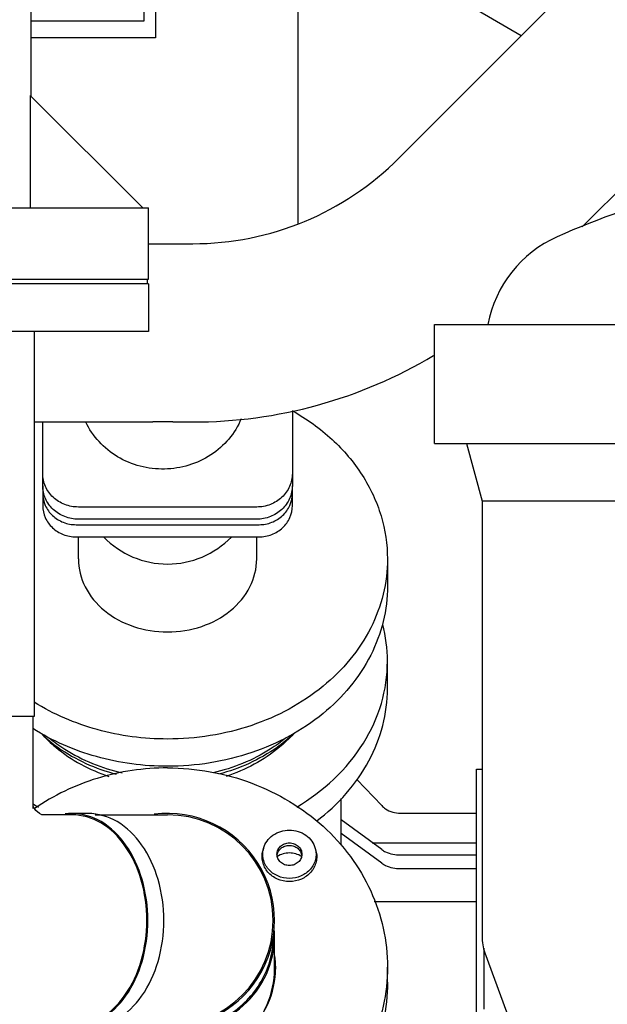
# Model space of a CAD drawing. Header units: millimetres. Extents: x 0 to 1189, y 0 to 841.
# Tile 35 of 135: x 387 to 396, y 278 to 295. Entities that reach past the tile are written whole.
import ezdxf
from ezdxf.enums import TextEntityAlignment as Align

# ---------------------------------------------------------------- set-up
doc = ezdxf.new("R2010")
doc.units = ezdxf.units.MM
doc.header["$LTSCALE"] = 65.395
doc.layers.get('0').update_dxf_attribs({"linetype": 'CONTINUOUS'})
for name, color, linetype in [('1007_885011_97_PBL1789', 7, 'CONTINUOUS'), ('1007_885011_97_PBL1791', 7, 'CONTINUOUS'), ('1007_885011_97_PBL1857', 7, 'CONTINUOUS'), ('25007_060000_TLKGS_KGS_V_ABL1728', 7, 'CONTINUOUS'), ('25007_061000_TLKGS_KGS_V_ABL1762', 7, 'CONTINUOUS'), ('25007_062000_TLKGS_KGS_TL_V_ABL1729', 7, 'CONTINUOUS'), ('25007_153200_33_ABL1788', 7, 'CONTINUOUS'), ('25007_153200_33_T1_PBL1845', 7, 'CONTINUOUS'), ('25007_153200_33_T2_PBL2884', 7, 'CONTINUOUS'), ('25007_153200_33_T3_PBL1979', 7, 'CONTINUOUS'), ('25007_153200_33_T4_PBL1799', 7, 'CONTINUOUS'), ('25007_644000_02_SIMPLE1_C_ABL1852', 7, 'CONTINUOUS'), ('25007_644000_02_SIMPLE1_T1_C_PBL1853', 7, 'CONTINUOUS'), ('25007_728000_05_SIMPLE1_F_ABL1740', 7, 'CONTINUOUS'), ('25007_728000_05_SIMPLE1_T1_F_PBL1741', 7, 'CONTINUOUS'), ('25007_728000_05_SIMPLE1_T2_F_PBL1742', 7, 'CONTINUOUS'), ('25007_765000_05_SIMPLE1_T1_X_PBL1843', 7, 'CONTINUOUS'), ('25007_765000_05_SIMPLE1_X_ABL1842', 7, 'CONTINUOUS'), ('25007_833000_15_SIMPLE1_D_ABL1736', 7, 'CONTINUOUS'), ('25007_833000_15_SIMPLE1_T1_D_PBL1787', 7, 'CONTINUOUS'), ('25007_833000_15_SIMPLE1_T3_D_PBL1830', 7, 'CONTINUOUS'), ('25007_833000_15_SIMPLE1_T5_D_PBL1777', 7, 'CONTINUOUS'), ('25007_833000_15_SIMPLE1_T9_D_PBL1835', 7, 'CONTINUOUS'), ('25097_000000_TLKGS_MARKETING_ABL1723', 7, 'CONTINUOUS'), ('9M25C_GENSET_STD_VERROHRUNG_ABL1743', 7, 'CONTINUOUS'), ('BOGEN-S-2D-45-88_9X3_2_PBL2925', 7, 'CONTINUOUS'), ('BOGEN-S-3D-45-88_9X3_2_PBL1980', 7, 'CONTINUOUS'), ('D6796-10_PBL1915', 7, 'CONTINUOUS'), ('E1514-FF-DN65-PN16X2_PBL1793', 7, 'CONTINUOUS'), ('new_view_7_VBL1720', 7, 'CONTINUOUS'), ('T-STUECK-S-88_9X3_2-88_9X3_2_PBL1800', 7, 'CONTINUOUS')]:
    doc.layers.add(name, color=color, linetype=linetype)
doc.styles.get("Standard").update_dxf_attribs({"font": 'txt', "width": 0.6})
doc.dimstyles.new('DIMSTYLE_1', dxfattribs={"dimtxt": 3.5, "dimasz": 3.5, "dimexe": 1.8, "dimexo": 0, "dimgap": 0.875, "dimtad": 1, "dimlfac": 25, "dimdsep": 46, "dimtxsty": 'Standard', "dimblk": '_FILLED', "dimblk1": '_FILLED', "dimblk2": '_FILLED', "dimcen": 0.09, "dimadec": 0, "dimazin": 0, "dimtp": 2, "dimtm": 2, "dimtfac": 1, "dimtofl": 0, "dimtmove": 0, "dimatfit": 3, "dimldrblk": '_FILLED', "dimfxl": 1, "dimtolj": 1, "dimarcsym": 0})

# ---------------------------------------------------------------- blocks, each defined once
blk = doc.blocks.new('_FILLED')
at = {"color": 0, "linetype": 'ByBlock'}
blk.add_solid([(0, 0), (-1, 0.1671), (-1, -0.1671)], dxfattribs=at)
blk = doc.blocks.new('*D35')
at = {"color": 2, "linetype": 'Continuous'}
for p, q in [((354.72, 372.92), (317.852, 372.92)), ((319.652, 372.92), (319.652, 320.46)), ((319.652, 268), (319.652, 320.46)), ((391.8, 268), (317.852, 268))]:
    blk.add_line(p, q, dxfattribs=at)
at = {"color": 2, "linetype": 'Continuous', "xscale": 3.5, "yscale": 3.5, "zscale": 3.5}
for p, rotation in [((319.652, 372.92), 90), ((319.652, 268), 270)]:
    blk.add_blockref('_FILLED', p, dxfattribs=dict(at, rotation=rotation))
at = {"color": 2, "linetype": 'Continuous', "width": 0.672619}
blk.add_text('2623', height=3.5, rotation=90, dxfattribs=at).set_placement((318.777, 318.6), align=Align.CENTER)
blk = doc.blocks.new('25007_833000_15_SIMPLE1_T5_D_PBL1777', base_point=(383.64, 301.05))
at = {"layer": '25007_833000_15_SIMPLE1_T5_D_PBL1777', "color": 7, "linetype": 'Continuous'}
for p, q in [((386.7, 302.989), (386.7, 293.66)), ((386.688, 293.672), (386.688, 291.78)), ((388.587, 291.78), (386.688, 293.672)), ((381.28, 291.78), (388.68, 291.78)), ((388.68, 290.58), (388.68, 291.78)), ((381.576, 290.58), (388.68, 290.58))]:
    blk.add_line(p, q, dxfattribs=at)
blk = doc.blocks.new('25007_833000_15_SIMPLE1_T1_D_PBL1787', base_point=(397.85, 296.696))
at = {"layer": '25007_833000_15_SIMPLE1_T1_D_PBL1787', "color": 7, "linetype": 'Continuous'}
for p, q in [((392.893, 292.616), (397.931, 297.666)), ((395.979, 291.46), (400.055, 295.547)), ((388.68, 291.176), (389.424, 291.176)), ((391.1, 288.367), (391.1, 287.104)), ((386.763, 288.176), (388.752, 288.176)), ((386.9, 287.104), (386.9, 288.176)), ((389.087, 288.176), (389.424, 288.176)), ((390.5, 286.745), (387.5, 286.745)), ((390.5, 286.54), (387.5, 286.54))]:
    blk.add_line(p, q, dxfattribs=at)
for radius, end in [(4.9, 315.0723), (7.9, 300.8558)]:
    blk.add_arc((389.424, 296.076), radius, 270, end, dxfattribs=at)
for points, knots in [([(390.239, 288.227), (390.137, 287.984), (389.764, 287.549), (388.951, 287.309), (388.128, 287.517), (387.737, 287.936), (387.623, 288.175)], [0, 0, 0, 0, 0.245797, 0.499499, 0.753555, 1, 1, 1, 1]), ([(389.087, 288.176), (389.06, 288.176), (388.948, 288.176), (388.836, 288.176), (388.752, 288.176)], [0, 0, 0, 0, 0.246273, 1, 1, 1, 1]), ([(387.5, 286.745), (387.422, 286.745), (387.266, 286.774), (387.067, 286.898), (386.932, 287.085), (386.9, 287.235), (386.9, 287.309)], [0, 0, 0, 0, 0.257136, 0.510151, 0.757222, 1, 1, 1, 1]), ([(391.1, 287.309), (391.1, 287.235), (391.068, 287.085), (390.933, 286.898), (390.734, 286.774), (390.578, 286.745), (390.5, 286.745)], [0, 0, 0, 0, 0.242778, 0.489849, 0.742864, 1, 1, 1, 1]), ([(387.5, 286.54), (387.422, 286.54), (387.266, 286.569), (387.067, 286.693), (386.932, 286.88), (386.9, 287.03), (386.9, 287.104)], [0, 0, 0, 0, 0.257136, 0.510151, 0.757222, 1, 1, 1, 1]), ([(391.1, 287.104), (391.1, 287.03), (391.068, 286.88), (390.933, 286.693), (390.734, 286.569), (390.578, 286.54), (390.5, 286.54)], [0, 0, 0, 0, 0.242778, 0.489849, 0.742864, 1, 1, 1, 1])]:
    blk.add_open_spline(points, degree=3, knots=knots, dxfattribs=at)
blk = doc.blocks.new('25007_833000_15_SIMPLE1_T3_D_PBL1830', base_point=(389.717, 285.29))
at = {"layer": '25007_833000_15_SIMPLE1_T3_D_PBL1830', "color": 7, "linetype": 'Continuous'}
for p, q in [((386.9, 287.104), (386.9, 286.769)), ((391.1, 286.769), (391.1, 287.104)), ((387.46, 286.448), (390.54, 286.448)), ((387.46, 286.243), (390.54, 286.243)), ((387.5, 285.871), (387.5, 286.243)), ((390.5, 285.871), (390.5, 286.243)), ((392.7, 285.871), (392.7, 285.412))]:
    blk.add_line(p, q, dxfattribs=at)
blk.add_arc((389, 287.286), 1.5, 224.2502, 315.7498, dxfattribs=at)
for points, knots in [([(391.101, 288.366), (391.34, 288.231), (391.782, 287.915), (392.299, 287.309), (392.625, 286.614), (392.7, 286.116), (392.7, 285.871)], [0, 0, 0, 0, 0.266342, 0.520218, 0.763273, 1, 1, 1, 1]), ([(386.9, 286.974), (386.9, 286.906), (386.93, 286.766), (387.056, 286.591), (387.242, 286.475), (387.387, 286.448), (387.46, 286.448)], [0, 0, 0, 0, 0.242782, 0.489854, 0.742867, 1, 1, 1, 1]), ([(390.54, 286.448), (390.613, 286.448), (390.758, 286.475), (390.944, 286.591), (391.07, 286.766), (391.1, 286.906), (391.1, 286.974)], [0, 0, 0, 0, 0.257133, 0.510146, 0.757218, 1, 1, 1, 1]), ([(386.9, 286.769), (386.9, 286.7), (386.93, 286.56), (387.056, 286.386), (387.242, 286.27), (387.387, 286.243), (387.46, 286.243)], [0, 0, 0, 0, 0.242782, 0.489854, 0.742867, 1, 1, 1, 1]), ([(390.54, 286.243), (390.613, 286.243), (390.758, 286.27), (390.944, 286.386), (391.07, 286.56), (391.1, 286.7), (391.1, 286.769)], [0, 0, 0, 0, 0.257133, 0.510146, 0.757218, 1, 1, 1, 1]), ([(387.5, 285.871), (387.5, 285.71), (387.585, 285.373), (387.929, 284.967), (388.424, 284.703), (388.806, 284.643), (389, 284.643)], [0, 0, 0, 0, 0.226674, 0.46766, 0.727544, 1, 1, 1, 1]), ([(392.7, 285.871), (392.7, 285.673), (392.651, 285.271), (392.361, 284.493), (391.642, 283.638), (390.42, 282.99), (389.478, 282.841), (389, 282.841)], [0, 0, 0, 0, 0.112925, 0.227889, 0.468496, 0.727972, 1, 1, 1, 1]), ([(389, 284.643), (389.194, 284.643), (389.576, 284.703), (390.071, 284.967), (390.415, 285.373), (390.5, 285.71), (390.5, 285.871)], [0, 0, 0, 0, 0.272456, 0.53234, 0.773326, 1, 1, 1, 1]), ([(392.7, 285.412), (392.7, 285.214), (392.651, 284.812), (392.361, 284.034), (391.642, 283.18), (390.42, 282.531), (389.478, 282.382), (389, 282.382)], [0, 0, 0, 0, 0.112925, 0.227889, 0.468496, 0.727972, 1, 1, 1, 1]), ([(389, 282.841), (388.602, 282.841), (387.815, 282.944), (387.084, 283.257), (386.757, 283.461)], [0, 0, 0, 0, 0.508316, 1, 1, 1, 1]), ([(389, 282.382), (388.597, 282.382), (387.802, 282.487), (387.063, 282.808), (386.735, 283.016)], [0, 0, 0, 0, 0.508502, 1, 1, 1, 1]), ([(386.883, 282.927), (386.956, 282.847), (387.281, 282.537), (387.691, 282.32), (388.014, 282.213)], [0, 0, 0, 0, 0.241573, 1, 1, 1, 1]), ([(386.889, 282.917), (386.973, 282.839), (387.343, 282.541), (387.789, 282.341), (388.137, 282.25)], [0, 0, 0, 0, 0.242285, 1, 1, 1, 1]), ([(387.004, 282.863), (387.089, 282.793), (387.461, 282.525), (387.896, 282.35), (388.234, 282.272)], [0, 0, 0, 0, 0.242991, 1, 1, 1, 1]), ([(390.996, 282.863), (390.911, 282.793), (390.539, 282.525), (390.104, 282.35), (389.766, 282.272)], [0, 0, 0, 0, 0.242991, 1, 1, 1, 1]), ([(391.111, 282.917), (391.027, 282.839), (390.657, 282.541), (390.211, 282.341), (389.863, 282.25)], [0, 0, 0, 0, 0.242285, 1, 1, 1, 1]), ([(391.117, 282.927), (391.044, 282.847), (390.719, 282.537), (390.309, 282.32), (389.986, 282.213)], [0, 0, 0, 0, 0.241573, 1, 1, 1, 1])]:
    blk.add_open_spline(points, degree=3, knots=knots, dxfattribs=at)
blk = doc.blocks.new('25007_833000_15_SIMPLE1_T9_D_PBL1835', base_point=(384.98, 290.1))
at = {"layer": '25007_833000_15_SIMPLE1_T9_D_PBL1835', "color": 7, "linetype": 'Continuous'}
for p, q in [((388.68, 290.5), (381.581, 290.5)), ((388.68, 290.5), (388.68, 289.7)), ((388.68, 289.7), (381.28, 289.7))]:
    blk.add_line(p, q, dxfattribs=at)
blk = doc.blocks.new('25007_833000_15_SIMPLE1_D_ABL1736', base_point=(398.54, 283.27))
at = {"layer": '25007_833000_15_SIMPLE1_T1_D_PBL1787'}
blk.add_blockref('25007_833000_15_SIMPLE1_T1_D_PBL1787', (397.85, 296.696), dxfattribs=at)
at = {"layer": '25007_833000_15_SIMPLE1_T3_D_PBL1830'}
blk.add_blockref('25007_833000_15_SIMPLE1_T3_D_PBL1830', (389.717, 285.29), dxfattribs=at)
at = {"layer": '25007_833000_15_SIMPLE1_T5_D_PBL1777'}
blk.add_blockref('25007_833000_15_SIMPLE1_T5_D_PBL1777', (383.64, 301.05), dxfattribs=at)
at = {"layer": '25007_833000_15_SIMPLE1_T9_D_PBL1835'}
blk.add_blockref('25007_833000_15_SIMPLE1_T9_D_PBL1835', (384.98, 290.1), dxfattribs=at)
blk = doc.blocks.new('25007_728000_05_SIMPLE1_T1_F_PBL1741', base_point=(386.019, 305.858))
at = {"layer": '25007_728000_05_SIMPLE1_T1_F_PBL1741', "color": 7, "linetype": 'Continuous'}
for p, q in [((388.8, 311.52), (388.8, 294.64)), ((391.2, 291.516), (391.2, 295.24)), ((393.984, 295.24), (394.953, 294.681)), ((388.8, 294.64), (386.7, 294.64))]:
    blk.add_line(p, q, dxfattribs=at)
blk = doc.blocks.new('25007_728000_05_SIMPLE1_T2_F_PBL1742', base_point=(379.1, 305.96))
at = {"layer": '25007_728000_05_SIMPLE1_T2_F_PBL1742', "color": 7, "linetype": 'Continuous'}
for p, q in [((388.6, 311.52), (388.6, 294.92)), ((388.6, 294.92), (386.7, 294.92))]:
    blk.add_line(p, q, dxfattribs=at)
blk = doc.blocks.new('25007_728000_05_SIMPLE1_F_ABL1740', base_point=(398.56, 284.9))
at = {"layer": '25007_728000_05_SIMPLE1_T1_F_PBL1741'}
blk.add_blockref('25007_728000_05_SIMPLE1_T1_F_PBL1741', (386.019, 305.858), dxfattribs=at)
at = {"layer": '25007_728000_05_SIMPLE1_T2_F_PBL1742'}
blk.add_blockref('25007_728000_05_SIMPLE1_T2_F_PBL1742', (379.1, 305.96), dxfattribs=at)
blk = doc.blocks.new('25007_062000_TLKGS_KGS_TL_V_ABL1729', base_point=(383.661, 307.239))
at = {"layer": '25007_728000_05_SIMPLE1_F_ABL1740'}
blk.add_blockref('25007_728000_05_SIMPLE1_F_ABL1740', (398.56, 284.9), dxfattribs=at)
at = {"layer": '25007_833000_15_SIMPLE1_D_ABL1736'}
blk.add_blockref('25007_833000_15_SIMPLE1_D_ABL1736', (398.54, 283.27), dxfattribs=at)
blk = doc.blocks.new('25007_765000_05_SIMPLE1_T1_X_PBL1843', base_point=(401.502, 277.956))
at = {"layer": '25007_765000_05_SIMPLE1_T1_X_PBL1843', "color": 7, "linetype": 'Continuous'}
for p, q in [((393.492, 287.816), (393.492, 289.816)), ((393.492, 289.816), (408.092, 289.816)), ((393.492, 287.816), (408.092, 287.816)), ((394.032, 287.816), (394.292, 286.846)), ((394.292, 286.846), (394.292, 279.518)), ((396.792, 286.846), (394.292, 286.846)), ((394.34, 279.245), (394.763, 278.08))]:
    blk.add_line(p, q, dxfattribs=at)
for centre, radius, start, end in [((401.386, 278.213), 14.32, 104.8001, 114.0262), ((396.378, 289.447), 2.02, 114.0262, 169.4728), ((395.092, 279.518), 0.8, 180, 199.9645)]:
    blk.add_arc(centre, radius, start, end, dxfattribs=at)
blk = doc.blocks.new('25007_765000_05_SIMPLE1_X_ABL1842', base_point=(411.116, 279.1))
at = {"layer": '25007_765000_05_SIMPLE1_T1_X_PBL1843'}
blk.add_blockref('25007_765000_05_SIMPLE1_T1_X_PBL1843', (401.502, 277.956), dxfattribs=at)
blk = doc.blocks.new('25007_644000_02_SIMPLE1_T1_C_PBL1853', base_point=(390.528, 281.041))
at = {"layer": '25007_644000_02_SIMPLE1_T1_C_PBL1853', "color": 7, "linetype": 'Continuous'}
for p, q in [((392.7, 283.69), (392.7, 284.149)), ((394.2, 277.312), (394.2, 282.336)), ((394.2, 282.336), (394.292, 282.336)), ((392.605, 281.72), (392.185, 282.16)), ((391.92, 281.055), (391.92, 281.841)), ((392.92, 281.594), (394.2, 281.594)), ((392.605, 280.98), (391.92, 281.482)), ((392.605, 280.75), (391.92, 281.253)), ((392.446, 281.096), (394.2, 281.096)), ((392.92, 280.891), (394.2, 280.891)), ((392.92, 280.662), (394.2, 280.662)), ((392.478, 280.109), (394.2, 280.109)), ((394.32, 279.32), (394.32, 278.296)), ((392.7, 277.469), (394.2, 277.469))]:
    blk.add_line(p, q, dxfattribs=at)
for centre, radius, start, end in [((390.182, 284.147), 2.518, 0.0644, 14.3176), ((388.737, 284.91), 3.739, 237.6247, 239.2769)]:
    blk.add_arc(centre, radius, start, end, dxfattribs=at)
for points, knots in [([(391.173, 281.696), (391.619, 281.961), (392.209, 282.504), (392.629, 283.425), (392.7, 283.911), (392.7, 284.149)], [0, 0, 0, 0, 0.517757, 0.761916, 1, 1, 1, 1]), ([(391.51, 281.463), (391.866, 281.733), (392.326, 282.244), (392.646, 283.058), (392.7, 283.482), (392.7, 283.69)], [0, 0, 0, 0, 0.514645, 0.759707, 1, 1, 1, 1]), ([(392.605, 281.72), (392.624, 281.7), (392.713, 281.626), (392.833, 281.594), (392.92, 281.594)], [0, 0, 0, 0, 0.239709, 1, 1, 1, 1]), ([(392.605, 280.98), (392.625, 280.965), (392.721, 280.91), (392.834, 280.891), (392.92, 280.891)], [0, 0, 0, 0, 0.222475, 1, 1, 1, 1]), ([(392.605, 280.75), (392.625, 280.736), (392.721, 280.681), (392.834, 280.662), (392.92, 280.662)], [0, 0, 0, 0, 0.222475, 1, 1, 1, 1])]:
    blk.add_open_spline(points, degree=3, knots=knots, dxfattribs=at)
blk = doc.blocks.new('25007_644000_02_SIMPLE1_C_ABL1852', base_point=(408.868, 279.1))
at = {"layer": '25007_644000_02_SIMPLE1_T1_C_PBL1853'}
blk.add_blockref('25007_644000_02_SIMPLE1_T1_C_PBL1853', (390.528, 281.041), dxfattribs=at)
blk = doc.blocks.new('25007_061000_TLKGS_KGS_V_ABL1762', base_point=(416.695, 283.756))
at = {"layer": '25007_644000_02_SIMPLE1_C_ABL1852'}
blk.add_blockref('25007_644000_02_SIMPLE1_C_ABL1852', (408.868, 279.1), dxfattribs=at)
at = {"layer": '25007_765000_05_SIMPLE1_X_ABL1842'}
blk.add_blockref('25007_765000_05_SIMPLE1_X_ABL1842', (411.116, 279.1), dxfattribs=at)
blk = doc.blocks.new('25007_060000_TLKGS_KGS_V_ABL1728', base_point=(393.176, 307.239))
at = {"layer": '25007_061000_TLKGS_KGS_V_ABL1762'}
blk.add_blockref('25007_061000_TLKGS_KGS_V_ABL1762', (416.695, 283.756), dxfattribs=at)
at = {"layer": '25007_062000_TLKGS_KGS_TL_V_ABL1729'}
blk.add_blockref('25007_062000_TLKGS_KGS_TL_V_ABL1729', (383.661, 307.239), dxfattribs=at)
blk = doc.blocks.new('25097_000000_TLKGS_MARKETING_ABL1723', base_point=(458.801, 307.393))
at = {"layer": '25007_060000_TLKGS_KGS_V_ABL1728'}
blk.add_blockref('25007_060000_TLKGS_KGS_V_ABL1728', (393.176, 307.239), dxfattribs=at)
blk = doc.blocks.new('1007_885011_97_PBL1789', base_point=(381.422, 290.2))
at = {"layer": '1007_885011_97_PBL1789', "color": 7, "linetype": 'Continuous'}
for p, q in [((381.263, 290.5), (381.263, 289.9)), ((381.581, 290.5), (381.263, 290.5))]:
    blk.add_line(p, q, dxfattribs=at)
blk = doc.blocks.new('1007_885011_97_PBL1791', base_point=(384.963, 276.248))
at = {"layer": '1007_885011_97_PBL1791', "color": 7, "linetype": 'Continuous'}
for p, q in [((381.263, 276.548), (381.263, 275.948)), ((381.263, 276.548), (388.663, 276.548)), ((388.663, 276.548), (388.663, 275.948)), ((381.263, 275.948), (388.663, 275.948))]:
    blk.add_line(p, q, dxfattribs=at)
blk = doc.blocks.new('25007_153200_33_T4_PBL1799', base_point=(384.963, 286.464))
at = {"layer": '25007_153200_33_T4_PBL1799', "color": 7, "linetype": 'Continuous'}
for p, q in [((383.163, 283.228), (383.163, 289.7)), ((386.763, 283.228), (386.763, 289.7)), ((383.163, 283.228), (386.763, 283.228))]:
    blk.add_line(p, q, dxfattribs=at)
blk = doc.blocks.new('T-STUECK-S-88_9X3_2-88_9X3_2_PBL1800', base_point=(385.919, 279.888))
at = {"layer": 'T-STUECK-S-88_9X3_2-88_9X3_2_PBL1800', "color": 7, "linetype": 'Continuous'}
for p, q in [((383.185, 276.548), (383.185, 283.228)), ((386.741, 281.674), (386.741, 283.228)), ((387.395, 281.566), (386.884, 281.566)), ((386.741, 276.548), (386.741, 277.902)), ((387.395, 278.01), (386.883, 278.01))]:
    blk.add_line(p, q, dxfattribs=at)
for points in [[(386.892, 281.563), (386.885, 281.565), (386.845, 281.586), (386.786, 281.636), (386.745, 281.697), (386.741, 281.709)], [(386.741, 277.867), (386.745, 277.879), (386.786, 277.94), (386.845, 277.99), (386.885, 278.011), (386.888, 278.012)]]:
    blk.add_lwpolyline(points, dxfattribs=at)
for points, knots in [([(388.652, 279.788), (388.652, 280.017), (388.592, 280.462), (388.329, 281.043), (387.92, 281.458), (387.562, 281.566), (387.395, 281.566)], [0, 0, 0, 0, 0.28797, 0.555344, 0.790533, 1, 1, 1, 1]), ([(387.395, 278.01), (387.562, 278.01), (387.92, 278.118), (388.329, 278.533), (388.592, 279.114), (388.652, 279.559), (388.652, 279.788)], [0, 0, 0, 0, 0.209467, 0.444656, 0.71203, 1, 1, 1, 1])]:
    blk.add_open_spline(points, degree=3, knots=knots, dxfattribs=at)
blk = doc.blocks.new('25007_153200_33_T1_PBL1845', base_point=(389.562, 278.75))
at = {"layer": '25007_153200_33_T1_PBL1845', "color": 7, "linetype": 'Continuous'}
blk.add_line((390.8, 278.968), (390.8, 279.509), dxfattribs=at)
for centre, radius, start, end in [((389.32, 279.509), 1.48, 0.0022, 4.405), ((389.205, 279.014), 1.605, 324.751, 329.1238)]:
    blk.add_arc(centre, radius, start, end, dxfattribs=at)
for points, knots in [([(389, 277.877), (389.233, 277.877), (389.699, 277.96), (390.296, 278.316), (390.703, 278.858), (390.8, 279.296), (390.8, 279.509)], [0, 0, 0, 0, 0.261236, 0.516037, 0.76145, 1, 1, 1, 1]), ([(390.583, 278.191), (390.618, 278.25), (390.742, 278.491), (390.8, 278.766), (390.8, 278.968)], [0, 0, 0, 0, 0.253831, 1, 1, 1, 1])]:
    blk.add_open_spline(points, degree=3, knots=knots, dxfattribs=at)
blk.add_open_spline([(388.323, 277.997), (388.538, 277.918), (388.771, 277.877), (389, 277.877)], degree=3, dxfattribs=at)
blk = doc.blocks.new('1007_885011_97_PBL1857', base_point=(389.722, 278.875))
at = {"layer": '1007_885011_97_PBL1857', "color": 7, "linetype": 'Continuous'}
blk.add_line((392.7, 278.748), (392.7, 279.002), dxfattribs=at)
for centre, radius, start, end in [((389.321, 279.001), 1.499, 0.0064, 7.2471), ((389.319, 278.748), 1.501, 4.8749, 7.8173), ((391.038, 276.853), 0.35, 123.2087, 124.2244), ((391.064, 276.853), 0.35, 55.7756, 56.7913), ((388.902, 279.193), 3.78, 239.322, 241.756), ((388.964, 279.578), 3.925, 248.0414, 251.0411), ((389, 279.73), 4.082, 265.2389, 269.9996), ((389, 279.476), 4.082, 265.2389, 269.9996)]:
    blk.add_arc(centre, radius, start, end, dxfattribs=at)
for points, knots in [([(389, 282.355), (388.602, 282.355), (387.808, 282.239), (387.083, 281.893), (386.761, 281.671)], [0, 0, 0, 0, 0.504412, 1, 1, 1, 1]), ([(389, 282.355), (389.48, 282.355), (390.435, 282.186), (391.47, 281.567), (392.092, 280.882), (392.438, 280.298), (392.652, 279.663), (392.7, 279.221), (392.7, 279.002)], [0, 0, 0, 0, 0.260546, 0.514673, 0.638816, 0.760702, 0.880832, 1, 1, 1, 1]), ([(389, 277.352), (389.236, 277.352), (389.706, 277.435), (390.31, 277.796), (390.722, 278.344), (390.82, 278.786), (390.82, 279.002)], [0, 0, 0, 0, 0.261236, 0.516037, 0.76145, 1, 1, 1, 1]), ([(392.7, 279.002), (392.7, 278.782), (392.652, 278.34), (392.438, 277.706), (392.092, 277.121), (391.47, 276.436), (390.435, 275.817), (389.48, 275.648), (389, 275.648)], [0, 0, 0, 0, 0.119168, 0.239298, 0.361184, 0.485327, 0.739454, 1, 1, 1, 1]), ([(392.7, 278.748), (392.7, 278.529), (392.652, 278.087), (392.438, 277.452), (392.092, 276.868), (391.47, 276.182), (390.435, 275.563), (389.48, 275.395), (389, 275.395)], [0, 0, 0, 0, 0.119168, 0.239298, 0.361184, 0.485327, 0.739454, 1, 1, 1, 1]), ([(387.564, 277.988), (387.736, 277.788), (388.186, 277.462), (388.728, 277.352), (389, 277.352)], [0, 0, 0, 0, 0.491946, 1, 1, 1, 1])]:
    blk.add_open_spline(points, degree=3, knots=knots, dxfattribs=at)
for points in [[(391.256, 280.864), (391.196, 280.903), (391.051, 280.945), (390.905, 280.903), (390.846, 280.864)], [(387.154, 277.147), (387.095, 277.186), (386.949, 277.228), (386.804, 277.186), (386.744, 277.147)], [(391.051, 277.207), (390.979, 277.207), (390.905, 277.186), (390.846, 277.147)], [(391.256, 277.147), (391.196, 277.186), (391.122, 277.207), (391.051, 277.207)]]:
    blk.add_open_spline(points, degree=3, dxfattribs=at)
blk = doc.blocks.new('25007_153200_33_T3_PBL1979', base_point=(388.107, 279.788))
at = {"layer": '25007_153200_33_T3_PBL1979', "color": 7, "linetype": 'Continuous'}
for p, q in [((387.664, 281.588), (387.395, 281.588)), ((387.664, 277.988), (387.395, 277.988))]:
    blk.add_line(p, q, dxfattribs=at)
for centre, start, end in [((387.395, 280.683), 90.0135, 97.575), ((387.395, 278.893), 262.425, 269.9865)]:
    blk.add_arc(centre, 0.905, start, end, dxfattribs=at)
for points, knots in [([(388.668, 279.788), (388.668, 280.02), (388.607, 280.47), (388.341, 281.059), (387.926, 281.478), (387.564, 281.588), (387.395, 281.588)], [0, 0, 0, 0, 0.28797, 0.555344, 0.790533, 1, 1, 1, 1]), ([(388.937, 279.788), (388.937, 280.02), (388.877, 280.47), (388.61, 281.059), (388.195, 281.478), (387.833, 281.588), (387.664, 281.588)], [0, 0, 0, 0, 0.28797, 0.555344, 0.790533, 1, 1, 1, 1]), ([(387.395, 277.988), (387.564, 277.988), (387.926, 278.098), (388.341, 278.517), (388.607, 279.106), (388.668, 279.556), (388.668, 279.788)], [0, 0, 0, 0, 0.209467, 0.444656, 0.71203, 1, 1, 1, 1]), ([(387.664, 277.988), (387.833, 277.988), (388.195, 278.098), (388.61, 278.517), (388.877, 279.106), (388.937, 279.556), (388.937, 279.788)], [0, 0, 0, 0, 0.209467, 0.444656, 0.71203, 1, 1, 1, 1])]:
    blk.add_open_spline(points, degree=3, knots=knots, dxfattribs=at)
blk = doc.blocks.new('BOGEN-S-3D-45-88_9X3_2_PBL1980', base_point=(388.391, 279.788))
at = {"layer": 'BOGEN-S-3D-45-88_9X3_2_PBL1980', "color": 7, "linetype": 'Continuous'}
for p, q in [((387.783, 281.566), (389, 281.566)), ((387.783, 278.01), (389, 278.01))]:
    blk.add_line(p, q, dxfattribs=at)
blk.add_arc((389, 279.788), 1.778, 270, 90, dxfattribs=at)
blk = doc.blocks.new('25007_153200_33_T2_PBL2884', base_point=(388.776, 279.788))
at = {"layer": '25007_153200_33_T2_PBL2884', "color": 7, "linetype": 'Continuous'}
blk.add_arc((389, 279.788), 1.8, 262.8448, 97.1552, dxfattribs=at)
blk = doc.blocks.new('BOGEN-S-2D-45-88_9X3_2_PBL2925', base_point=(389.579, 278.703))
at = {"layer": 'BOGEN-S-2D-45-88_9X3_2_PBL2925', "color": 7, "linetype": 'Continuous'}
blk.add_open_spline([(388.381, 277.998), (388.649, 277.908), (389.228, 277.847), (389.912, 278.082), (390.343, 278.429), (390.589, 278.752), (390.743, 279.118), (390.778, 279.379), (390.778, 279.509)], degree=3, knots=[0, 0, 0, 0, 0.258597, 0.514506, 0.639638, 0.761866, 0.881637, 1, 1, 1, 1], dxfattribs=at)
blk = doc.blocks.new('25007_153200_33_ABL1788', base_point=(386.981, 282.947))
at = {"layer": '1007_885011_97_PBL1789'}
blk.add_blockref('1007_885011_97_PBL1789', (381.422, 290.2), dxfattribs=at)
at = {"layer": '1007_885011_97_PBL1791'}
blk.add_blockref('1007_885011_97_PBL1791', (384.963, 276.248), dxfattribs=at)
at = {"layer": '1007_885011_97_PBL1857'}
blk.add_blockref('1007_885011_97_PBL1857', (389.722, 278.875), dxfattribs=at)
at = {"layer": '25007_153200_33_T1_PBL1845'}
blk.add_blockref('25007_153200_33_T1_PBL1845', (389.562, 278.75), dxfattribs=at)
at = {"layer": '25007_153200_33_T2_PBL2884'}
blk.add_blockref('25007_153200_33_T2_PBL2884', (388.776, 279.788), dxfattribs=at)
at = {"layer": '25007_153200_33_T3_PBL1979'}
blk.add_blockref('25007_153200_33_T3_PBL1979', (388.107, 279.788), dxfattribs=at)
at = {"layer": '25007_153200_33_T4_PBL1799'}
blk.add_blockref('25007_153200_33_T4_PBL1799', (384.963, 286.464), dxfattribs=at)
at = {"layer": 'BOGEN-S-2D-45-88_9X3_2_PBL2925'}
blk.add_blockref('BOGEN-S-2D-45-88_9X3_2_PBL2925', (389.579, 278.703), dxfattribs=at)
at = {"layer": 'BOGEN-S-3D-45-88_9X3_2_PBL1980'}
blk.add_blockref('BOGEN-S-3D-45-88_9X3_2_PBL1980', (388.391, 279.788), dxfattribs=at)
at = {"layer": 'T-STUECK-S-88_9X3_2-88_9X3_2_PBL1800'}
blk.add_blockref('T-STUECK-S-88_9X3_2-88_9X3_2_PBL1800', (385.919, 279.888), dxfattribs=at)
blk = doc.blocks.new('E1514-FF-DN65-PN16X2_PBL1793', base_point=(384.963, 290.54))
at = {"layer": 'E1514-FF-DN65-PN16X2_PBL1793', "color": 7, "linetype": 'Continuous'}
for p, q in [((381.263, 290.5), (381.263, 290.58)), ((381.263, 290.58), (381.657, 290.58)), ((381.263, 290.5), (381.69, 290.5)), ((388.663, 290.5), (388.663, 290.58))]:
    blk.add_line(p, q, dxfattribs=at)
blk = doc.blocks.new('D6796-10_PBL1915', base_point=(391.051, 280.876))
at = {"layer": 'D6796-10_PBL1915', "color": 7, "linetype": 'Continuous'}
for p, q in [((390.615, 281), (390.604, 280.96)), ((391.486, 281), (391.497, 280.96))]:
    blk.add_line(p, q, dxfattribs=at)
for points, knots in [([(390.615, 281), (390.627, 281.044), (390.668, 281.129), (390.771, 281.23), (390.903, 281.294), (391.001, 281.309), (391.051, 281.309)], [0, 0, 0, 0, 0.239485, 0.486344, 0.740815, 1, 1, 1, 1]), ([(391.051, 281.309), (391.1, 281.309), (391.198, 281.294), (391.33, 281.23), (391.433, 281.129), (391.474, 281.044), (391.486, 281)], [0, 0, 0, 0, 0.259185, 0.513656, 0.760515, 1, 1, 1, 1]), ([(390.841, 280.902), (390.841, 280.927), (390.852, 280.978), (390.899, 281.041), (390.969, 281.083), (391.023, 281.093), (391.051, 281.093)], [0, 0, 0, 0, 0.238551, 0.483963, 0.738765, 1, 1, 1, 1]), ([(390.842, 280.881), (390.845, 280.904), (390.86, 280.95), (390.909, 281.006), (390.975, 281.042), (391.025, 281.05), (391.051, 281.05)], [0, 0, 0, 0, 0.238807, 0.484917, 0.739648, 1, 1, 1, 1]), ([(391.051, 281.093), (391.078, 281.093), (391.132, 281.083), (391.202, 281.041), (391.249, 280.978), (391.261, 280.927), (391.261, 280.902)], [0, 0, 0, 0, 0.261235, 0.516037, 0.761449, 1, 1, 1, 1]), ([(391.051, 281.05), (391.076, 281.05), (391.126, 281.042), (391.193, 281.006), (391.241, 280.95), (391.256, 280.904), (391.259, 280.881)], [0, 0, 0, 0, 0.260352, 0.515083, 0.761193, 1, 1, 1, 1]), ([(391.051, 280.443), (390.982, 280.443), (390.845, 280.471), (390.705, 280.572), (390.631, 280.681), (390.597, 280.772), (390.587, 280.867), (390.596, 280.93), (390.604, 280.96)], [0, 0, 0, 0, 0.261726, 0.515187, 0.638616, 0.759841, 0.879874, 1, 1, 1, 1]), ([(391.051, 280.496), (390.984, 280.496), (390.85, 280.523), (390.713, 280.622), (390.641, 280.728), (390.608, 280.816), (390.598, 280.909), (390.607, 280.97), (390.615, 281)], [0, 0, 0, 0, 0.261726, 0.515187, 0.638616, 0.759841, 0.879874, 1, 1, 1, 1]), ([(391.051, 280.712), (391.023, 280.712), (390.969, 280.722), (390.899, 280.763), (390.852, 280.826), (390.841, 280.877), (390.841, 280.902)], [0, 0, 0, 0, 0.261235, 0.516037, 0.761449, 1, 1, 1, 1]), ([(391.486, 281), (391.494, 280.97), (391.503, 280.909), (391.493, 280.816), (391.46, 280.728), (391.388, 280.622), (391.251, 280.523), (391.118, 280.496), (391.051, 280.496)], [0, 0, 0, 0, 0.120126, 0.240159, 0.361384, 0.484813, 0.738274, 1, 1, 1, 1]), ([(391.497, 280.96), (391.505, 280.93), (391.515, 280.867), (391.504, 280.772), (391.47, 280.681), (391.396, 280.572), (391.256, 280.471), (391.119, 280.443), (391.051, 280.443)], [0, 0, 0, 0, 0.120126, 0.240159, 0.361384, 0.484813, 0.738274, 1, 1, 1, 1]), ([(391.261, 280.902), (391.261, 280.877), (391.249, 280.826), (391.202, 280.763), (391.132, 280.722), (391.078, 280.712), (391.051, 280.712)], [0, 0, 0, 0, 0.238551, 0.483963, 0.738765, 1, 1, 1, 1])]:
    blk.add_open_spline(points, degree=3, knots=knots, dxfattribs=at)
blk = doc.blocks.new('9M25C_GENSET_STD_VERROHRUNG_ABL1743', base_point=(460.11, 264.485))
at = {"layer": '25007_153200_33_ABL1788'}
blk.add_blockref('25007_153200_33_ABL1788', (386.981, 282.947), dxfattribs=at)
at = {"layer": 'D6796-10_PBL1915'}
blk.add_blockref('D6796-10_PBL1915', (391.051, 280.876), dxfattribs=at)
at = {"layer": 'E1514-FF-DN65-PN16X2_PBL1793'}
blk.add_blockref('E1514-FF-DN65-PN16X2_PBL1793', (384.963, 290.54), dxfattribs=at)
blk = doc.blocks.new('NEW_VIEW_7_VBL1720', base_point=(526.661, 298.333))
at = {"layer": '25097_000000_TLKGS_MARKETING_ABL1723'}
blk.add_blockref('25097_000000_TLKGS_MARKETING_ABL1723', (458.801, 307.393), dxfattribs=at)
at = {"layer": '9M25C_GENSET_STD_VERROHRUNG_ABL1743'}
blk.add_blockref('9M25C_GENSET_STD_VERROHRUNG_ABL1743', (460.11, 264.485), dxfattribs=at)

msp = doc.modelspace()

# ---------------------------------------------------------------- block references
at = {"layer": 'new_view_7_VBL1720'}
msp.add_blockref('NEW_VIEW_7_VBL1720', (526.66107, 298.3331), dxfattribs=at)

# ---------------------------------------------------------------- dimensions: what is measured, and where the dimension line sits
at = {"color": 2, "linetype": 'Continuous'}
dim = msp.add_linear_dim(base=(319.65224, 372.92), p1=(391.8, 268), p2=(354.72, 372.92), angle=90, dimstyle='DIMSTYLE_1', dxfattribs=at)
dim.commit()
dim.dimension.update_dxf_attribs({"geometry": '*D35', "text_midpoint": (319.65224, 318.26665), "dimtype": 160})

doc.saveas('drawing.dxf')
